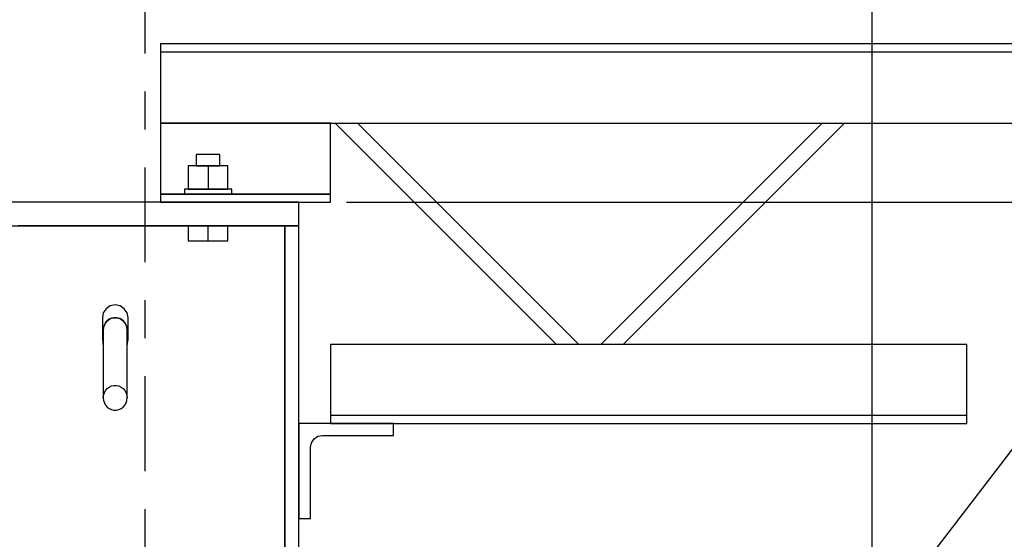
# Model space of a CAD drawing. Header units: inches. Extents: x -17.2 to 17.5, y -11.2 to 11.2.
# Tile 17 of 41: x -9.4 to -6.8, y 6.8 to 8.2. Entities that reach past the tile are written whole.
import ezdxf

# ---------------------------------------------------------------- set-up
doc = ezdxf.new("R2010")
doc.units = ezdxf.units.IN
doc.header["$LTSCALE"] = 2.5
doc.header["$MEASUREMENT"] = 0
doc.linetypes.add('SDS2_7', pattern=[0.175, 0.1, -0.025, 0.025, -0.025])
doc.layers.add('Layer_0', color=7, linetype='Continuous')

msp = doc.modelspace()

# ---------------------------------------------------------------- linework, layer by layer
at = {"color": 1, "linetype": 'SDS2_7'}
msp.add_line((-9.1149, 10.008), (-9.1149, -1.8703), dxfattribs=at)
at = {"color": 1, "linetype": 'Continuous'}
for p, q in [((-7.1983, 5.7398), (-7.1983, 9.2996)), ((-8.5837, 7.7167), (-3.5221, 7.7167)), ((-8.5837, 7.7167), (-3.5221, 7.7167)), ((-6.7584, 7.158), (-7.0903, 6.7262))]:
    msp.add_line(p, q, dxfattribs=at)
at = {"layer": 'Layer_0', "color": 2, "linetype": 'Continuous'}
for p, q in [((-6.6149, 8.1333), (-9.0733, 8.1333)), ((-9.0733, 8.1333), (-9.0733, 8.1125)), ((-9.0733, 8.1125), (-6.6149, 8.1125)), ((-9.0733, 8.1125), (-9.0733, 8.1109)), ((-9.0733, 8.1109), (-9.0733, 8.1064)), ((-9.0733, 8.1064), (-9.0733, 8.0996)), ((-9.0733, 8.0996), (-9.0733, 8.0917)), ((-9.0733, 8.0917), (-9.0733, 7.925)), ((-9.0733, 7.925), (-6.6149, 7.925)), ((-8.6254, 7.925), (-9.0733, 7.925)), ((-9.0733, 7.925), (-9.0733, 7.7583)), ((-8.6254, 7.7583), (-8.6254, 7.925)), ((-8.613, 7.925), (-8.0297, 7.3417)), ((-7.9711, 7.3417), (-8.5544, 7.925)), ((-7.33, 7.925), (-7.9133, 7.3417)), ((-7.8547, 7.3417), (-7.2714, 7.925)), ((-9.0733, 7.7583), (-9.0733, 7.7504)), ((-8.6254, 7.7504), (-8.6254, 7.7583)), ((-9.0733, 7.7504), (-9.0733, 7.7436)), ((-9.0733, 7.7436), (-9.0733, 7.7391)), ((-9.0733, 7.7391), (-9.0733, 7.7375)), ((-8.6254, 7.7375), (-9.0733, 7.7375)), ((-9.0733, 7.7375), (-9.0733, 7.7167)), ((-9.0733, 7.7375), (-8.9795, 7.7375)), ((-8.917, 7.7375), (-8.6254, 7.7375)), ((-8.6254, 7.7436), (-8.6254, 7.7504)), ((-8.6254, 7.7391), (-8.6254, 7.7436)), ((-8.6254, 7.7375), (-8.6254, 7.7391)), ((-8.6254, 7.7167), (-8.6254, 7.7375)), ((-8.7087, 7.7167), (-9.5212, 7.7167)), ((-9.0733, 7.7167), (-8.6254, 7.7167)), ((-8.7087, 7.6542), (-8.7087, 7.7167)), ((-9.5212, 7.6542), (-8.7087, 7.6542)), ((-9.4266, 7.6542), (-9.4486, 7.6542)), ((-8.9795, 7.6542), (-9.4266, 7.6542)), ((-8.8033, 7.6542), (-8.917, 7.6542)), ((-8.7813, 7.6542), (-8.8033, 7.6542)), ((-8.7626, 7.6542), (-8.7813, 7.6542)), ((-8.7502, 7.6542), (-8.7626, 7.6542)), ((-8.7458, 7.6542), (-8.7502, 7.6542)), ((-8.7458, 7.6542), (-8.7458, 4.3833)), ((-8.7095, 7.6542), (-8.7458, 7.6542)), ((-8.7458, 5.0604), (-8.7458, 7.6542)), ((-8.7095, 4.3833), (-8.7095, 7.6542)), ((-9.2184, 7.3988), (-9.2216, 7.3929)), ((-9.214, 7.4039), (-9.2184, 7.3988)), ((-9.2087, 7.4079), (-9.214, 7.4039)), ((-9.2027, 7.4107), (-9.2087, 7.4079)), ((-9.1963, 7.4121), (-9.2027, 7.4107)), ((-9.1898, 7.4121), (-9.1963, 7.4121)), ((-9.1834, 7.4107), (-9.1898, 7.4121)), ((-9.1774, 7.4079), (-9.1834, 7.4107)), ((-9.1722, 7.4039), (-9.1774, 7.4079)), ((-9.1678, 7.3988), (-9.1722, 7.4039)), ((-9.1645, 7.3929), (-9.1678, 7.3988)), ((-9.2236, 7.3864), (-9.2243, 7.3796)), ((-9.2243, 7.3796), (-9.2243, 7.201)), ((-9.2216, 7.3929), (-9.2236, 7.3864)), ((-9.1625, 7.3864), (-9.1645, 7.3929)), ((-9.1618, 7.3796), (-9.1625, 7.3864)), ((-9.1618, 7.201), (-9.1618, 7.3796)), ((-6.9483, 7.3417), (-8.6254, 7.3417)), ((-8.6254, 7.3417), (-8.6254, 7.175)), ((-6.9483, 7.175), (-6.9483, 7.3417)), ((-9.2236, 7.2079), (-9.2216, 7.2144)), ((-9.2216, 7.2144), (-9.2184, 7.2203)), ((-9.2184, 7.2203), (-9.214, 7.2254)), ((-9.214, 7.2254), (-9.2087, 7.2294)), ((-9.2087, 7.2294), (-9.2027, 7.2322)), ((-9.2027, 7.2322), (-9.1963, 7.2336)), ((-9.1963, 7.2336), (-9.1898, 7.2336)), ((-9.1898, 7.2336), (-9.1834, 7.2322)), ((-9.1834, 7.2322), (-9.1774, 7.2294)), ((-9.1774, 7.2294), (-9.1722, 7.2254)), ((-9.1722, 7.2254), (-9.1678, 7.2203)), ((-9.1678, 7.2203), (-9.1645, 7.2144)), ((-9.1645, 7.2144), (-9.1625, 7.2079)), ((-9.2243, 7.201), (-9.2236, 7.2079)), ((-9.2243, 7.201), (-9.2236, 7.1942)), ((-9.2236, 7.1942), (-9.2216, 7.1877)), ((-9.2216, 7.1877), (-9.2184, 7.1818)), ((-9.1678, 7.1818), (-9.1645, 7.1877)), ((-9.1645, 7.1877), (-9.1625, 7.1942)), ((-9.1625, 7.2079), (-9.1618, 7.201)), ((-9.1625, 7.1942), (-9.1618, 7.201)), ((-9.2184, 7.1818), (-9.214, 7.1767)), ((-9.214, 7.1767), (-9.2087, 7.1727)), ((-9.2087, 7.1727), (-9.2027, 7.1699)), ((-9.2027, 7.1699), (-9.1963, 7.1685)), ((-9.1963, 7.1685), (-9.1898, 7.1685)), ((-9.1898, 7.1685), (-9.1834, 7.1699)), ((-9.1834, 7.1699), (-9.1774, 7.1727)), ((-9.1774, 7.1727), (-9.1722, 7.1767)), ((-9.1722, 7.1767), (-9.1678, 7.1818)), ((-8.6254, 7.175), (-8.6254, 7.167)), ((-8.6254, 7.167), (-8.6254, 7.1603)), ((-6.9483, 7.167), (-6.9483, 7.175)), ((-6.9483, 7.1603), (-6.9483, 7.167)), ((-8.6254, 7.1603), (-8.6254, 7.1558)), ((-8.6254, 7.1558), (-8.6254, 7.1542)), ((-6.9483, 7.1542), (-8.6254, 7.1542)), ((-8.6254, 7.1542), (-8.6254, 7.1333)), ((-6.9483, 7.1558), (-6.9483, 7.1603)), ((-6.9483, 7.1542), (-6.9483, 7.1558)), ((-6.9483, 7.1333), (-6.9483, 7.1542)), ((-8.7095, 7.1333), (-8.7095, 6.8833)), ((-8.4595, 7.1333), (-8.7095, 7.1333)), ((-8.6254, 7.1333), (-6.9483, 7.1333)), ((-8.4595, 7.1021), (-8.4595, 7.1333)), ((-8.6759, 7.0828), (-8.6691, 7.0929)), ((-8.6691, 7.0929), (-8.659, 7.0997)), ((-8.659, 7.0997), (-8.647, 7.1021)), ((-8.647, 7.1021), (-8.4595, 7.1021)), ((-8.6783, 7.0708), (-8.6759, 7.0828)), ((-8.6783, 6.8833), (-8.6783, 7.0708)), ((-8.7095, 6.8833), (-8.6783, 6.8833))]:
    msp.add_line(p, q, dxfattribs=at)
at = {"layer": 'Layer_0', "color": 1, "linetype": 'Continuous'}
for p, q in [((-8.9753, 7.8417), (-8.9795, 7.8417)), ((-8.9795, 7.8417), (-8.9795, 7.8119)), ((-8.9639, 7.8417), (-8.9753, 7.8417)), ((-8.9483, 7.8417), (-8.9639, 7.8417)), ((-8.9327, 7.8417), (-8.9483, 7.8417)), ((-8.9212, 7.8417), (-8.9327, 7.8417)), ((-8.917, 7.8417), (-8.9212, 7.8417)), ((-8.917, 7.8119), (-8.917, 7.8417)), ((-8.9483, 7.8119), (-9.0004, 7.8119)), ((-9.0004, 7.8119), (-9.0004, 7.7507)), ((-8.9795, 7.8119), (-8.9753, 7.8119)), ((-8.9753, 7.8119), (-8.9639, 7.8119)), ((-8.9639, 7.8119), (-8.9483, 7.8119)), ((-8.9483, 7.8119), (-8.9327, 7.8119)), ((-8.8962, 7.8119), (-8.9483, 7.8119)), ((-8.9483, 7.8119), (-8.9483, 7.7507)), ((-8.9327, 7.8119), (-8.9212, 7.8119)), ((-8.9212, 7.8119), (-8.917, 7.8119)), ((-8.8962, 7.7507), (-8.8962, 7.8119)), ((-9.006, 7.7507), (-9.0108, 7.7507)), ((-9.0108, 7.7507), (-9.0108, 7.7377)), ((-9.0108, 7.7377), (-9.006, 7.7377)), ((-8.9925, 7.7507), (-9.006, 7.7507)), ((-9.006, 7.7377), (-8.9925, 7.7377)), ((-9.0004, 7.7507), (-8.9483, 7.7507)), ((-8.9722, 7.7507), (-8.9925, 7.7507)), ((-8.9925, 7.7377), (-8.9722, 7.7377)), ((-8.9753, 7.7377), (-8.9795, 7.7377)), ((-8.9795, 7.7377), (-8.9795, 7.7375)), ((-8.9639, 7.7377), (-8.9753, 7.7377)), ((-8.9483, 7.7507), (-8.9722, 7.7507)), ((-8.9722, 7.7377), (-8.9483, 7.7377)), ((-8.9483, 7.7377), (-8.9639, 7.7377)), ((-8.9244, 7.7507), (-8.9483, 7.7507)), ((-8.9483, 7.7507), (-8.8962, 7.7507)), ((-8.9483, 7.7377), (-8.9244, 7.7377)), ((-8.9327, 7.7377), (-8.9483, 7.7377)), ((-8.9212, 7.7377), (-8.9327, 7.7377)), ((-8.9041, 7.7507), (-8.9244, 7.7507)), ((-8.9244, 7.7377), (-8.9041, 7.7377)), ((-8.917, 7.7377), (-8.9212, 7.7377)), ((-8.917, 7.7375), (-8.917, 7.7377)), ((-8.8905, 7.7507), (-8.9041, 7.7507)), ((-8.9041, 7.7377), (-8.8905, 7.7377)), ((-8.8858, 7.7507), (-8.8905, 7.7507)), ((-8.8905, 7.7377), (-8.8858, 7.7377)), ((-8.8858, 7.7377), (-8.8858, 7.7507)), ((-8.9483, 7.654), (-9.0004, 7.654)), ((-9.0004, 7.654), (-9.0004, 7.6149)), ((-8.9795, 7.6542), (-8.9795, 7.654)), ((-8.9795, 7.654), (-8.9753, 7.654)), ((-8.9753, 7.654), (-8.9639, 7.654)), ((-8.9639, 7.654), (-8.9483, 7.654)), ((-8.9483, 7.654), (-8.9327, 7.654)), ((-8.9483, 7.6149), (-8.9483, 7.654)), ((-8.8962, 7.654), (-8.9483, 7.654)), ((-8.9327, 7.654), (-8.9212, 7.654)), ((-8.9212, 7.654), (-8.917, 7.654)), ((-8.917, 7.654), (-8.917, 7.6542)), ((-8.8962, 7.6149), (-8.8962, 7.654)), ((-9.0004, 7.6149), (-8.9483, 7.6149)), ((-8.9483, 7.6149), (-8.8962, 7.6149))]:
    msp.add_line(p, q, dxfattribs=at)
at = {"layer": 'Layer_0', "color": 3, "linetype": 'Continuous'}
msp.add_lwpolyline([(-9.2236, 7.3862), (-9.2216, 7.3927), (-9.2184, 7.3987), (-9.214, 7.4038), (-9.2087, 7.4078), (-9.2027, 7.4106), (-9.1963, 7.412), (-9.1898, 7.412), (-9.1834, 7.4106), (-9.1774, 7.4078), (-9.1722, 7.4038), (-9.1678, 7.3987), (-9.1645, 7.3927), (-9.1625, 7.3862), (-9.1618, 7.3794), (-9.1618, 7.3417), (-9.1618, 7.3417), (-9.1592, 7.3547), (-9.1592, 7.412), (-9.1618, 7.4249), (-9.1691, 7.4359), (-9.1801, 7.4433), (-9.1931, 7.4458), (-9.206, 7.4433), (-9.217, 7.4359), (-9.2244, 7.4249), (-9.2269, 7.412), (-9.2269, 7.3547), (-9.2244, 7.3417), (-9.2243, 7.3417), (-9.2243, 7.3794), (-9.2236, 7.3862)], close=True, dxfattribs=at)

doc.saveas('drawing.dxf')
